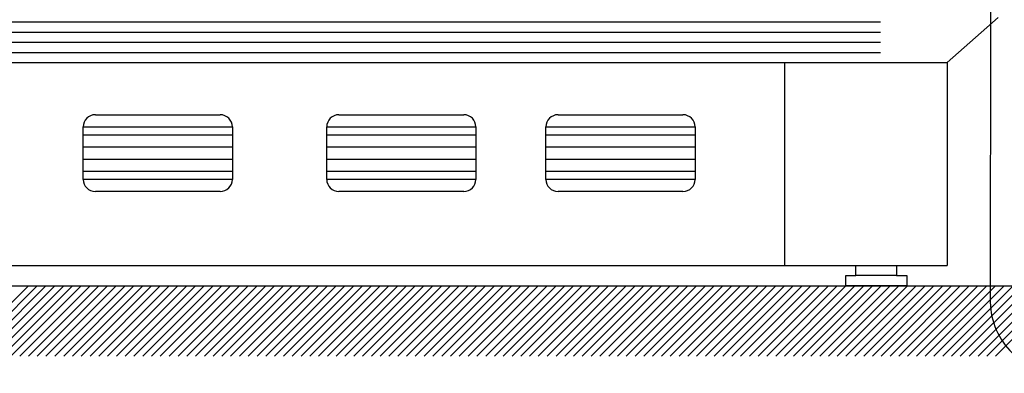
# Model space of a CAD drawing. Header units: millimetres. Extents: x -228268 to 1513407, y -439898 to -137408.
# Tile 77 of 125: x 252179 to 262259, y -292952 to -289330. Entities that reach past the tile are written whole.
import ezdxf

# ---------------------------------------------------------------- set-up
doc = ezdxf.new("R2010")
doc.units = ezdxf.units.MM
for name, color, linetype, lineweight in [('А_Стены', 7, 'Continuous', 40), ('ВН', 250, 'Continuous', 50), ('Т.М.тонкая', 160, 'Continuous', 25)]:
    doc.layers.add(name, color=color, linetype=linetype, lineweight=lineweight)

msp = doc.modelspace()

# ---------------------------------------------------------------- linework, layer by layer
at = {"color": 0, "transparency": 33554687}
for p, q in [((250929.3, -289353.4), (260993, -289353.4)), ((261675, -289769), (262194.4, -289306)), ((250929.3, -289457.3), (260993, -289457.3)), ((250929.3, -289561.2), (260993, -289561.2)), ((250929.3, -289665.1), (260993, -289665.1)), ((250247.4, -289769), (261675, -289769)), ((260012.8, -291846.7), (260012.8, -289769)), ((252953.7, -290303.3), (254231.4, -290303.3)), ((255447, -290303.3), (256724.7, -290303.3)), ((257690.9, -290303.3), (258968.7, -290303.3)), ((252829, -290427.9), (254356.1, -290427.9)), ((252829, -290965.3), (252829, -290427.9)), ((254356.1, -290427.9), (254356.1, -290965.3)), ((255322.3, -290427.9), (256849.4, -290427.9)), ((255322.3, -290965.3), (255322.3, -290427.9)), ((256849.4, -290427.9), (256849.4, -290965.3)), ((257566.3, -290427.9), (259093.3, -290427.9)), ((257566.3, -290965.3), (257566.3, -290427.9)), ((259093.3, -290427.9), (259093.3, -290965.3)), ((252829, -290508.7), (254356.1, -290508.7)), ((255322.3, -290508.7), (256849.4, -290508.7)), ((257566.3, -290508.7), (259093.3, -290508.7)), ((252829, -290633.3), (254356.1, -290633.3)), ((255322.3, -290633.3), (256849.4, -290633.3)), ((257566.3, -290633.3), (259093.3, -290633.3)), ((252829, -290758), (254356.1, -290758)), ((255322.3, -290758), (256849.4, -290758)), ((257566.3, -290758), (259093.3, -290758)), ((252829, -290882.7), (254356.1, -290882.7)), ((255322.3, -290882.7), (256849.4, -290882.7)), ((257566.3, -290882.7), (259093.3, -290882.7)), ((252829, -290963.8), (254356.1, -290963.8)), ((255322.3, -290963.8), (256849.4, -290963.8)), ((257566.3, -290963.8), (259093.3, -290963.8)), ((254231.4, -291090), (252953.7, -291090)), ((256724.7, -291090), (255447, -291090)), ((258968.7, -291090), (257690.9, -291090)), ((250247.4, -291846.7), (261675, -291846.7)), ((260740, -291950.6), (260740, -291846.7)), ((261155.5, -291846.7), (261155.5, -291950.6)), ((260636.1, -292054.5), (260636.1, -291950.6)), ((260636.1, -291950.6), (260740, -291950.6)), ((261155.5, -291950.6), (260740, -291950.6)), ((261155.5, -291950.6), (261259.4, -291950.6)), ((261259.4, -291950.6), (261259.4, -292054.5)), ((260947.8, -292054.5), (260636.1, -292054.5)), ((261259.4, -292054.5), (260947.8, -292054.5))]:
    msp.add_line(p, q, dxfattribs=at)
at = {"ltscale": 15}
msp.add_line((261675, -289769), (261675, -291846.7), dxfattribs=at)
at = {"color": 0, "lineweight": 30, "transparency": 33554687}
for centre, start, end in [((252953.7, -290427.9), 90, 180), ((254231.4, -290427.9), 0, 90), ((255447, -290427.9), 90, 180), ((256724.7, -290427.9), 0, 90), ((257690.9, -290427.9), 90, 180), ((258968.7, -290427.9), 0, 90), ((252953.7, -290965.3), 180, 270), ((254231.4, -290965.3), 270, 0), ((255447, -290965.3), 180, 270), ((256724.7, -290965.3), 270, 0), ((257690.9, -290965.3), 180, 270), ((258968.7, -290965.3), 270, 0)]:
    msp.add_arc(centre, 124.7, start, end, dxfattribs=at)
at = {"layer": 'А_Стены', "color": 114, "linetype": 'ByBlock', "lineweight": 30, "true_color": 0x139b48}
msp.add_line((262119, -289205.7), (262114.8, -292223), dxfattribs=at)
msp.add_arc((262855.4, -292210.9), 740.7, 180.936, 271.38886, dxfattribs=at)
at = {"layer": 'ВН', "color": 250, "linetype": 'ByBlock', "lineweight": 30, "transparency": 33554687}
msp.add_lwpolyline([(247242.5, -292054.5), (263261.1, -292054.5)], dxfattribs=at)
at = {"layer": 'Т.М.тонкая', "color": 0, "linetype": 'Continuous', "lineweight": 25, "ltscale": 0.1, "transparency": 33554687}
for p, q in [((251549.4, -292776.6), (252269, -292054.5)), ((251639, -292776.6), (252358.6, -292054.5)), ((251728.6, -292776.6), (252448.3, -292054.5)), ((251818.3, -292776.6), (252537.9, -292054.5)), ((251909.8, -292776.6), (252629.4, -292054.5)), ((251999.4, -292776.6), (252719.1, -292054.5)), ((252089.1, -292776.6), (252808.7, -292054.5)), ((252179.4, -292776.6), (252899, -292054.5)), ((252269, -292776.6), (252988.6, -292054.5)), ((252358.6, -292776.6), (253078.2, -292054.5)), ((252448.3, -292776.6), (253167.9, -292054.5)), ((252539.8, -292776.6), (253259.4, -292054.5)), ((252629.4, -292776.6), (253349.1, -292054.5)), ((252719.1, -292776.6), (253438.7, -292054.5)), ((252809.4, -292776.6), (253529, -292054.5)), ((252899, -292776.6), (253618.6, -292054.5)), ((252988.6, -292776.6), (253708.2, -292054.5)), ((253078.2, -292776.6), (253797.9, -292054.5)), ((253169.8, -292776.6), (253889.4, -292054.5)), ((253259.4, -292776.6), (253979, -292054.5)), ((253349.1, -292776.6), (254068.7, -292054.5)), ((253439.4, -292776.6), (254159, -292054.5)), ((253529, -292776.6), (254248.6, -292054.5)), ((253618.6, -292776.6), (254338.2, -292054.5)), ((253708.2, -292776.6), (254427.9, -292054.5)), ((253799.8, -292776.6), (254519.4, -292054.5)), ((253889.4, -292776.6), (254609, -292054.5)), ((253979, -292776.6), (254698.7, -292054.5)), ((254069.3, -292776.6), (254789, -292054.5)), ((254159, -292776.6), (254878.6, -292054.5)), ((254248.6, -292776.6), (254968.2, -292054.5)), ((254338.2, -292776.6), (255057.8, -292054.5)), ((254429.8, -292776.6), (255149.4, -292054.5)), ((254519.4, -292776.6), (255239, -292054.5)), ((254609, -292776.6), (255328.7, -292054.5)), ((254699.3, -292776.6), (255418.9, -292054.5)), ((254789, -292776.6), (255508.6, -292054.5)), ((254878.6, -292776.6), (255598.2, -292054.5)), ((254968.2, -292776.6), (255687.8, -292054.5)), ((255059.8, -292776.6), (255779.4, -292054.5)), ((255149.4, -292776.6), (255869, -292054.5)), ((255239, -292776.6), (255958.6, -292054.5)), ((255329.3, -292776.6), (256048.9, -292054.5)), ((255418.9, -292776.6), (256138.6, -292054.5)), ((255508.6, -292776.6), (256228.2, -292054.5)), ((255598.2, -292776.6), (256317.8, -292054.5)), ((255689.8, -292776.6), (256409.4, -292054.5)), ((255779.4, -292776.6), (256499, -292054.5)), ((255869, -292776.6), (256588.6, -292054.5)), ((255959.3, -292776.6), (256678.9, -292054.5)), ((256048.9, -292776.6), (256768.6, -292054.5)), ((256138.6, -292776.6), (256858.2, -292054.5)), ((256228.2, -292776.6), (256947.8, -292054.5)), ((256319.7, -292776.6), (257039.4, -292054.5)), ((256409.4, -292776.6), (257129, -292054.5)), ((256499, -292776.6), (257218.6, -292054.5)), ((256589.3, -292776.6), (257308.9, -292054.5)), ((256678.9, -292776.6), (257398.5, -292054.5)), ((256768.6, -292776.6), (257488.2, -292054.5)), ((256858.2, -292776.6), (257577.8, -292054.5)), ((256949.7, -292776.6), (257669.4, -292054.5)), ((257039.4, -292776.6), (257759, -292054.5)), ((257129, -292776.6), (257848.6, -292054.5)), ((257219.3, -292776.6), (257938.9, -292054.5)), ((257308.9, -292776.6), (258028.5, -292054.5)), ((257398.5, -292776.6), (258118.2, -292054.5)), ((257488.2, -292776.6), (258207.8, -292054.5)), ((257579.7, -292776.6), (258299.3, -292054.5)), ((257669.4, -292776.6), (258389, -292054.5)), ((257759, -292776.6), (258478.6, -292054.5)), ((257849.3, -292776.6), (258568.9, -292054.5)), ((257938.9, -292776.6), (258658.5, -292054.5)), ((258028.5, -292776.6), (258748.2, -292054.5)), ((258118.2, -292776.6), (258837.8, -292054.5)), ((258209.7, -292776.6), (258929.3, -292054.5)), ((258299.3, -292776.6), (259019, -292054.5)), ((258389, -292776.6), (259108.6, -292054.5)), ((258479.3, -292776.6), (259198.9, -292054.5)), ((258568.9, -292776.6), (259288.5, -292054.5)), ((258658.5, -292776.6), (259378.1, -292054.5)), ((258748.2, -292776.6), (259467.8, -292054.5)), ((258839.7, -292776.6), (259559.3, -292054.5)), ((258929.3, -292776.6), (259649, -292054.5)), ((259019, -292776.6), (259738.6, -292054.5)), ((259109.3, -292776.6), (259828.9, -292054.5)), ((259198.9, -292776.6), (259918.5, -292054.5)), ((259288.5, -292776.6), (260008.1, -292054.5)), ((259378.1, -292776.6), (260097.8, -292054.5)), ((259469.7, -292776.6), (260189.3, -292054.5)), ((259559.3, -292776.6), (260278.9, -292054.5)), ((259649, -292776.6), (260368.6, -292054.5)), ((259739.2, -292776.6), (260458.9, -292054.5)), ((259828.9, -292776.6), (260548.5, -292054.5)), ((259918.5, -292776.6), (260638.1, -292054.5)), ((260008.1, -292776.6), (260727.7, -292054.5)), ((260099.7, -292776.6), (260819.3, -292054.5)), ((260189.3, -292776.6), (260908.9, -292054.5)), ((260278.9, -292776.6), (260998.6, -292054.5)), ((260369.2, -292776.6), (261088.9, -292054.5)), ((260458.9, -292776.6), (261178.5, -292054.5)), ((260548.5, -292776.6), (261268.1, -292054.5)), ((260638.1, -292776.6), (261357.7, -292054.5)), ((260729.7, -292776.6), (261449.3, -292054.5)), ((260819.3, -292776.6), (261538.9, -292054.5)), ((260908.9, -292776.6), (261628.6, -292054.5)), ((260999.2, -292776.6), (261718.8, -292054.5)), ((261088.9, -292776.6), (261808.5, -292054.5)), ((261178.5, -292776.6), (261898.1, -292054.5)), ((261268.1, -292776.6), (261987.7, -292054.5)), ((261359.7, -292776.6), (262079.3, -292054.5)), ((261449.3, -292776.6), (262168.9, -292054.5)), ((261538.9, -292776.6), (262258.5, -292054.5)), ((261629.2, -292776.6), (262348.8, -292054.5)), ((261718.8, -292776.6), (262438.5, -292054.5)), ((261808.5, -292776.6), (262528.1, -292054.5)), ((261898.1, -292776.6), (262617.7, -292054.5)), ((261989.7, -292776.6), (262709.3, -292054.5))]:
    msp.add_line(p, q, dxfattribs=at)
at = {"layer": 'Т.М.тонкая', "color": 250, "linetype": 'Continuous', "lineweight": 25, "ltscale": 0.1, "transparency": 33554687}
for p, q in [((262079.3, -292776.6), (262798.9, -292054.5)), ((262168.9, -292776.6), (262888.5, -292054.5))]:
    msp.add_line(p, q, dxfattribs=at)

doc.saveas('drawing.dxf')
